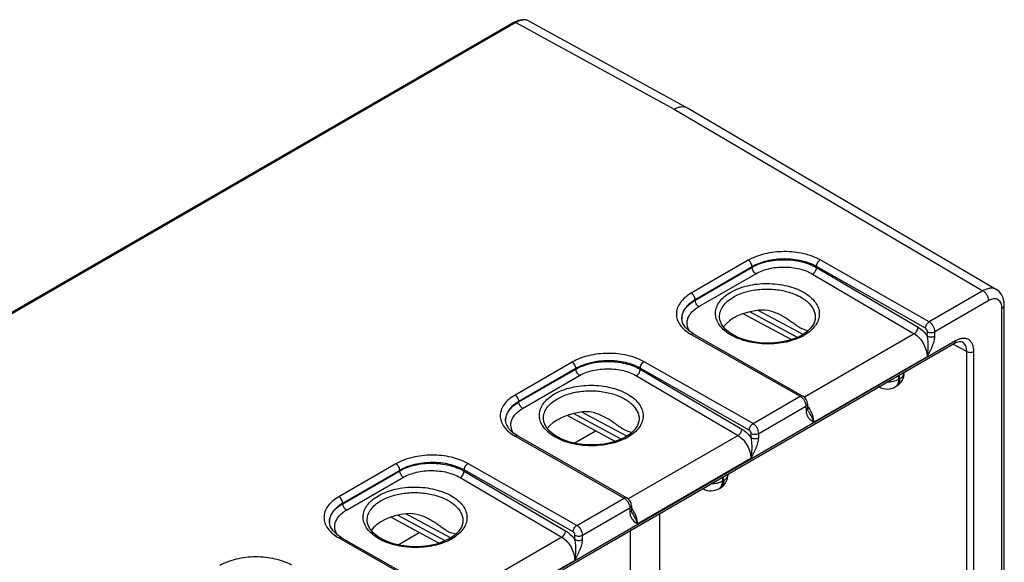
# Model space of a CAD drawing. Header units: inches. Extents: x 0 to 34, y 0 to 22.
# Tile 27 of 64: x 7.1 to 10.7, y 17.2 to 19.2. Entities that reach past the tile are written whole.
import ezdxf

# ---------------------------------------------------------------- set-up
doc = ezdxf.new("R2010")
doc.units = ezdxf.units.IN
doc.header["$LTSCALE"] = 1.87
doc.header["$MEASUREMENT"] = 0
doc.layers.get('0').update_dxf_attribs({"linetype": 'CONTINUOUS'})

msp = doc.modelspace()

# ---------------------------------------------------------------- linework, layer by layer
at = {"color": 7, "linetype": 'CONTINUOUS'}
for p, q in [((8.8999, 19.1946), (4.1016, 16.4241)), ((8.9073, 19.1939), (4.109, 16.4234)), ((8.9154, 19.2016), (8.8999, 19.1946)), ((8.9073, 19.1939), (9.4973, 18.8708)), ((8.9566, 19.1993), (9.5468, 18.8761)), ((9.4973, 18.8708), (10.6503, 18.1933)), ((9.5468, 18.8761), (9.5477, 18.8756)), ((9.5477, 18.8756), (10.7009, 18.1979)), ((9.7743, 18.3069), (9.5616, 18.1841)), ((10.4498, 18.0775), (10.0429, 18.3083)), ((9.7885, 18.2826), (9.5758, 18.1598)), ((9.5759, 18.1582), (9.7885, 18.281)), ((9.7885, 18.2826), (9.7885, 18.281)), ((10.0289, 18.284), (10.0289, 18.2799)), ((10.4358, 18.0532), (10.0289, 18.284)), ((10.0289, 18.2799), (10.408, 18.0572)), ((9.5899, 18.1341), (9.8025, 18.2569)), ((10.0146, 18.2558), (10.3937, 18.033)), ((10.6503, 18.1933), (10.4498, 18.0775)), ((9.5758, 18.1598), (9.5759, 18.1582)), ((10.6717, 18.1564), (10.4711, 18.0406)), ((9.9787, 18.0303), (9.8113, 18.1203)), ((10.7212, 15.4592), (10.7212, 18.1278)), ((10.73, 15.4715), (10.73, 18.1401)), ((9.5261, 18.0893), (9.5261, 18.0892)), ((9.5293, 18.0739), (9.5261, 18.0893)), ((9.6671, 18.0952), (9.6671, 18.0953)), ((9.935, 18.0109), (9.7556, 18.1074)), ((9.958, 18.0194), (9.7802, 18.115)), ((10.0245, 18.0933), (10.0245, 18.0932)), ((9.5615, 18.0303), (9.9683, 17.7995)), ((9.5715, 18.0313), (9.9783, 17.8005)), ((9.9931, 18.0399), (9.9752, 18.0279)), ((10.3937, 18.033), (9.9837, 17.7963)), ((10.4426, 18.0246), (10.4428, 18.0409)), ((10.4708, 18.0243), (10.4711, 18.0406)), ((7.9486, 16.4992), (10.5438, 17.9977)), ((10.5477, 18.0064), (7.9525, 16.508)), ((10.5897, 17.9667), (10.5381, 17.9944)), ((10.5438, 17.9977), (10.5524, 18.0019)), ((10.5729, 18.0027), (10.5729, 18.0027)), ((10.4416, 17.9469), (10.0193, 17.703)), ((10.5897, 15.499), (10.5897, 17.9667)), ((10.6163, 15.4991), (10.6163, 17.9668)), ((9.1167, 17.9272), (8.904, 17.8044)), ((9.1309, 17.9029), (8.9182, 17.7801)), ((8.9183, 17.7785), (9.1309, 17.9013)), ((9.1309, 17.9029), (9.1309, 17.9013)), ((9.3713, 17.9043), (9.3713, 17.9002)), ((9.7782, 17.6735), (9.3713, 17.9043)), ((9.3713, 17.9002), (9.7503, 17.6775)), ((9.7922, 17.6978), (9.3853, 17.9286)), ((8.9323, 17.7544), (9.1449, 17.8772)), ((9.357, 17.8761), (9.7361, 17.6533)), ((10.3353, 17.8773), (10.3353, 17.8621)), ((10.3353, 17.8621), (10.3392, 17.8644)), ((10.3392, 17.8644), (10.3392, 17.8796)), ((10.3568, 17.8889), (10.3568, 17.8897)), ((10.2644, 17.8338), (10.2621, 17.835)), ((10.3228, 17.8347), (10.3268, 17.8369)), ((9.7922, 17.6978), (9.9683, 17.7995)), ((8.9182, 17.7801), (8.9183, 17.7785)), ((9.8135, 17.6609), (9.9898, 17.7627)), ((9.9898, 17.7627), (9.9901, 17.7467)), ((9.9957, 17.7712), (9.9959, 17.7552)), ((9.0095, 17.7155), (9.0095, 17.7156)), ((9.2774, 17.6312), (9.098, 17.7277)), ((9.3004, 17.6397), (9.1226, 17.7353)), ((9.3211, 17.6506), (9.1536, 17.7406)), ((9.3669, 17.7136), (9.3669, 17.7135)), ((9.9988, 17.7434), (9.9988, 17.7434)), ((8.8684, 17.7096), (8.8684, 17.7095)), ((8.8717, 17.6942), (8.8684, 17.7096)), ((8.9039, 17.6506), (9.3107, 17.4198)), ((8.9139, 17.6516), (9.3207, 17.4208)), ((9.125, 17.6251), (9.204, 17.6707)), ((9.3355, 17.6603), (9.3176, 17.6482)), ((9.7361, 17.6533), (9.3261, 17.4166)), ((9.785, 17.6449), (9.7852, 17.6612)), ((9.8132, 17.6446), (9.8135, 17.6609)), ((9.784, 17.5672), (9.3617, 17.3233)), ((8.4591, 17.5475), (8.2464, 17.4247)), ((9.1346, 17.3181), (8.7277, 17.5489)), ((8.4733, 17.5232), (8.2606, 17.4004)), ((8.2607, 17.3988), (8.4733, 17.5216)), ((8.2747, 17.3747), (8.4873, 17.4975)), ((8.4733, 17.5232), (8.4733, 17.5216)), ((8.6994, 17.4964), (9.0785, 17.2736)), ((8.7137, 17.5246), (8.7137, 17.5205)), ((9.1206, 17.2938), (8.7137, 17.5246)), ((8.7137, 17.5205), (9.0927, 17.2978)), ((9.6777, 17.4976), (9.6777, 17.4824)), ((9.6816, 17.4847), (9.6816, 17.4999)), ((9.6992, 17.5092), (9.6992, 17.51)), ((9.6652, 17.455), (9.6692, 17.4572)), ((9.6777, 17.4824), (9.6816, 17.4847)), ((9.1346, 17.3181), (9.3107, 17.4198)), ((9.6068, 17.4541), (9.6045, 17.4553)), ((8.2606, 17.4004), (8.2607, 17.3988)), ((9.1559, 17.2812), (9.3322, 17.383)), ((9.3322, 17.383), (9.3325, 17.367)), ((9.3381, 17.3915), (9.3383, 17.3755)), ((8.6198, 17.2515), (8.4403, 17.348)), ((8.6428, 17.26), (8.465, 17.3556)), ((8.6635, 17.2709), (8.496, 17.3609)), ((9.3412, 17.3637), (9.3412, 17.3637)), ((9.4431, 17.3622), (9.4431, 16.161)), ((8.2108, 17.3299), (8.2108, 17.3298)), ((8.2141, 17.3145), (8.2108, 17.3299)), ((8.3519, 17.3358), (8.3519, 17.3359)), ((8.7092, 17.3339), (8.7092, 17.3339)), ((8.4674, 17.2454), (8.5463, 17.291)), ((8.6778, 17.2806), (8.66, 17.2685)), ((9.0785, 17.2736), (8.6685, 17.0369)), ((9.1273, 17.2652), (9.1276, 17.2815)), ((9.1556, 17.2649), (9.1559, 17.2812)), ((9.3338, 17.299), (9.3338, 16.1605)), ((8.2463, 17.2709), (8.6531, 17.0401)), ((8.2563, 17.2719), (8.6631, 17.0411)), ((9.1264, 17.1875), (8.704, 16.9436))]:
    msp.add_line(p, q, dxfattribs=at)
for points in [[(8.9566, 19.1993), (8.9448, 19.2037), (8.9307, 19.2047), (8.9154, 19.2016)], [(10.73, 18.1401), (10.7293, 18.1512), (10.7258, 18.1664), (10.7196, 18.1796), (10.7108, 18.1903), (10.7009, 18.1979)], [(9.9752, 18.0279), (9.955, 18.0179), (9.9263, 18.0079), (9.8945, 18.0011), (9.8608, 17.9978), (9.8265, 17.9982), (9.793, 18.0023), (9.7615, 18.0099), (9.7333, 18.0205), (9.7093, 18.0337), (9.6897, 18.0493), (9.6759, 18.0666), (9.6684, 18.0845), (9.6671, 18.0952)], [(10.0245, 18.0933), (10.0238, 18.0864), (10.0187, 18.0704), (10.0084, 18.0547), (9.9931, 18.0399)], [(9.5715, 18.0313), (9.5536, 18.0433), (9.5387, 18.058), (9.5293, 18.0739)], [(10.5524, 18.0019), (10.561, 18.0042), (10.568, 18.0043), (10.5729, 18.0027)], [(9.9957, 17.7712), (9.9943, 17.7798), (9.9907, 17.7881), (9.9851, 17.7953), (9.9783, 17.8005)], [(9.9988, 17.7434), (9.9984, 17.7441), (9.9966, 17.7491), (9.9959, 17.7552)], [(9.3176, 17.6482), (9.2974, 17.6382), (9.2687, 17.6282), (9.2369, 17.6214), (9.2032, 17.6181), (9.1689, 17.6185), (9.1353, 17.6226), (9.1038, 17.6302), (9.0757, 17.6408), (9.0516, 17.654), (9.0321, 17.6696), (9.0183, 17.6869), (9.0108, 17.7048), (9.0095, 17.7155)], [(9.3669, 17.7136), (9.3662, 17.7067), (9.3611, 17.6907), (9.3508, 17.6751), (9.3355, 17.6603)], [(8.9139, 17.6516), (8.896, 17.6637), (8.8811, 17.6783), (8.8717, 17.6942)], [(9.3381, 17.3915), (9.3367, 17.4001), (9.3331, 17.4084), (9.3275, 17.4156), (9.3207, 17.4208)], [(9.3412, 17.3637), (9.3408, 17.3644), (9.339, 17.3695), (9.3383, 17.3755)], [(8.2563, 17.2719), (8.2384, 17.284), (8.2235, 17.2987), (8.2141, 17.3145)], [(8.66, 17.2685), (8.6398, 17.2585), (8.6111, 17.2485), (8.5793, 17.2417), (8.5456, 17.2384), (8.5113, 17.2389), (8.4777, 17.2429), (8.4462, 17.2505), (8.418, 17.2611), (8.394, 17.2743), (8.3745, 17.2899), (8.3607, 17.3072), (8.3532, 17.3252), (8.3519, 17.3358)], [(8.7092, 17.3339), (8.7086, 17.327), (8.7035, 17.3111), (8.6932, 17.2954), (8.6778, 17.2806)]]:
    msp.add_lwpolyline(points, dxfattribs=at)
for centre, radius, start, end in [((8.9406, 19.1702), 0.0332, 61.2948, 61.8672), ((9.5837, 18.0884), 0.0576, 179.1699, 180.0093), ((9.8846, 18.1981), 0.1972, 296.1691, 298.0664), ((9.8897, 18.1885), 0.1863, 298.0658, 299.992), ((10.2968, 17.8889), 0.06, 300.0017, 359.9986), ((10.2739, 17.8514), 0.02, 235.0336, 241.7177), ((10.2928, 17.8866), 0.06, 241.7274, 300.0005), ((10.3127, 17.8523), 0.0203, 300.0541, 311.7862), ((9.9003, 17.69), 0.1205, 35.5373, 37.5171), ((9.8989, 17.689), 0.1222, 34.2647, 35.5389), ((8.9261, 17.7087), 0.0576, 179.1699, 180.0093), ((9.227, 17.8184), 0.1972, 296.1691, 298.0664), ((9.2321, 17.8088), 0.1863, 298.0658, 299.992), ((9.6392, 17.5092), 0.06, 300.0017, 359.9986), ((9.655, 17.4726), 0.0203, 300.0541, 311.7862), ((9.6163, 17.4717), 0.02, 235.0336, 241.7177), ((9.6352, 17.5069), 0.06, 241.7274, 300.0005), ((9.2426, 17.3103), 0.1205, 35.5373, 37.5171), ((9.2413, 17.3093), 0.1222, 34.2647, 35.5389), ((8.2685, 17.329), 0.0576, 179.1699, 180.0093), ((8.5693, 17.4387), 0.1972, 296.1691, 298.0664), ((8.5745, 17.4291), 0.1863, 298.0658, 299.992)]:
    msp.add_arc(centre, radius, start, end, dxfattribs=at)
for centre in [(9.8458, 18.0223), (9.1882, 17.6426), (8.5306, 17.2629)]:
    msp.add_ellipse(centre, major_axis=(0.1771, 0.0026), ratio=0.567225, start_param=8.024402, end_param=9.02755, dxfattribs=at)
for points, knots in [([(8.9073, 19.1939), (8.9061, 19.1946), (8.9037, 19.1956), (8.9009, 19.1952), (8.8999, 19.1946)], [0, 0, 0, 0, 0.550016, 1, 1, 1, 1]), ([(8.9563, 19.1995), (8.953, 19.2012), (8.9455, 19.2037), (8.9332, 19.2038), (8.9201, 19.2005), (8.9116, 19.1964), (8.9073, 19.1939)], [0, 0, 0, 0, 0.217758, 0.451386, 0.71077, 1, 1, 1, 1]), ([(9.4973, 18.8708), (9.5016, 18.8733), (9.5102, 18.8774), (9.5234, 18.8807), (9.5359, 18.8805), (9.5435, 18.8779), (9.5468, 18.8761)], [0, 0, 0, 0, 0.288532, 0.547551, 0.781371, 1, 1, 1, 1]), ([(10.0429, 18.3083), (10.0238, 18.3191), (9.9794, 18.3348), (9.9086, 18.342), (9.8377, 18.334), (9.7933, 18.3179), (9.7743, 18.3069)], [0, 0, 0, 0, 0.236672, 0.499461, 0.762542, 1, 1, 1, 1]), ([(9.7885, 18.2826), (9.7885, 18.2874), (9.7851, 18.2969), (9.7785, 18.3045), (9.7743, 18.3069)], [0, 0, 0, 0, 0.501694, 1, 1, 1, 1]), ([(10.0289, 18.284), (10.0118, 18.2937), (9.9721, 18.3078), (9.9087, 18.3142), (9.8452, 18.307), (9.8056, 18.2925), (9.7885, 18.2826)], [0, 0, 0, 0, 0.236669, 0.499399, 0.762453, 1, 1, 1, 1]), ([(9.7885, 18.281), (9.8056, 18.2908), (9.8453, 18.3051), (9.9088, 18.3117), (9.9722, 18.3045), (10.0119, 18.2899), (10.0289, 18.2799)], [0, 0, 0, 0, 0.236908, 0.499527, 0.7624, 1, 1, 1, 1]), ([(10.0289, 18.284), (10.0289, 18.2888), (10.0322, 18.2983), (10.0388, 18.3059), (10.0429, 18.3083)], [0, 0, 0, 0, 0.501683, 1, 1, 1, 1]), ([(9.8025, 18.2569), (9.7984, 18.2593), (9.7919, 18.2668), (9.7886, 18.2762), (9.7885, 18.281)], [0, 0, 0, 0, 0.499446, 1, 1, 1, 1]), ([(9.8025, 18.2569), (9.8176, 18.2656), (9.8526, 18.2782), (9.9086, 18.284), (9.9646, 18.2776), (9.9996, 18.2646), (10.0146, 18.2558)], [0, 0, 0, 0, 0.236936, 0.499465, 0.762282, 1, 1, 1, 1]), ([(10.0146, 18.2558), (10.0188, 18.2582), (10.0254, 18.2657), (10.0288, 18.2751), (10.0289, 18.2799)], [0, 0, 0, 0, 0.499442, 1, 1, 1, 1]), ([(9.7089, 18.188), (9.7283, 18.1992), (9.7735, 18.2156), (9.8459, 18.2231), (9.9182, 18.2148), (9.9728, 18.1946), (10.0068, 18.1709), (10.0252, 18.1512), (10.0369, 18.1295), (10.0409, 18.1066), (10.0368, 18.0837), (10.0252, 18.0621), (10.0068, 18.0427), (9.9913, 18.032), (9.9828, 18.0271)], [0, 0, 0, 0, 0.137725, 0.29037, 0.443262, 0.581592, 0.642225, 0.696572, 0.745533, 0.791273, 0.836932, 0.885672, 0.93971, 1, 1, 1, 1]), ([(9.7194, 18.1699), (9.7327, 18.1776), (9.7628, 18.19), (9.8119, 18.1995), (9.8638, 18.2006), (9.9143, 18.193), (9.9591, 18.1774), (9.9949, 18.1549), (10.0155, 18.1303), (10.0234, 18.1091), (10.0246, 18.0985), (10.0245, 18.0933)], [0, 0, 0, 0, 0.12849, 0.269913, 0.416975, 0.561292, 0.694972, 0.81231, 0.911926, 0.956801, 1, 1, 1, 1]), ([(10.7009, 18.1979), (10.6975, 18.1999), (10.6899, 18.2027), (10.6772, 18.2031), (10.6636, 18.1999), (10.6547, 18.1958), (10.6503, 18.1933)], [0, 0, 0, 0, 0.218283, 0.451626, 0.710692, 1, 1, 1, 1]), ([(10.6717, 18.1564), (10.6717, 18.1599), (10.6704, 18.1673), (10.6658, 18.1776), (10.6591, 18.1867), (10.6533, 18.1915), (10.6503, 18.1933)], [0, 0, 0, 0, 0.237505, 0.500548, 0.763292, 1, 1, 1, 1]), ([(9.5616, 18.1841), (9.5532, 18.1793), (9.5381, 18.1689), (9.5201, 18.15), (9.5086, 18.1291), (9.5046, 18.1069), (9.5086, 18.0848), (9.52, 18.064), (9.5381, 18.0453), (9.5532, 18.035), (9.5615, 18.0303)], [0, 0, 0, 0, 0.1456, 0.275666, 0.39237, 0.501041, 0.609522, 0.725719, 0.855108, 1, 1, 1, 1]), ([(9.5758, 18.1598), (9.5682, 18.1554), (9.5545, 18.146), (9.5381, 18.1287), (9.528, 18.1095), (9.5259, 18.0958), (9.5261, 18.0893)], [0, 0, 0, 0, 0.29122, 0.55063, 0.783032, 1, 1, 1, 1]), ([(9.5261, 18.0892), (9.5262, 18.0957), (9.5287, 18.1091), (9.539, 18.1278), (9.5551, 18.1447), (9.5685, 18.1539), (9.5759, 18.1582)], [0, 0, 0, 0, 0.218439, 0.452132, 0.711212, 1, 1, 1, 1]), ([(9.5758, 18.1598), (9.5758, 18.1646), (9.5724, 18.1741), (9.5658, 18.1817), (9.5616, 18.1841)], [0, 0, 0, 0, 0.501694, 1, 1, 1, 1]), ([(9.5899, 18.1341), (9.5858, 18.1365), (9.5793, 18.144), (9.576, 18.1534), (9.5759, 18.1582)], [0, 0, 0, 0, 0.499446, 1, 1, 1, 1]), ([(9.9715, 18.0211), (9.9514, 18.0112), (9.9059, 17.9973), (9.8346, 17.9924), (9.7648, 18.0027), (9.7129, 18.0237), (9.6812, 18.0477), (9.6643, 18.0672), (9.654, 18.0885), (9.651, 18.1109), (9.6556, 18.1331), (9.6673, 18.154), (9.6855, 18.1729), (9.7006, 18.1832), (9.7089, 18.188)], [0, 0, 0, 0, 0.141655, 0.295576, 0.447428, 0.583484, 0.642958, 0.696368, 0.744762, 0.790361, 0.836211, 0.885273, 0.939581, 1, 1, 1, 1]), ([(9.6671, 18.0953), (9.6669, 18.1023), (9.6692, 18.1168), (9.6799, 18.1371), (9.697, 18.1554), (9.7114, 18.1653), (9.7194, 18.1699)], [0, 0, 0, 0, 0.218898, 0.452109, 0.710847, 1, 1, 1, 1]), ([(10.7212, 18.1278), (10.7212, 18.1314), (10.7207, 18.1381), (10.7179, 18.1474), (10.7133, 18.1549), (10.7069, 18.1603), (10.6991, 18.1631), (10.6903, 18.1634), (10.6809, 18.1611), (10.6748, 18.1582), (10.6717, 18.1564)], [0, 0, 0, 0, 0.144896, 0.274512, 0.391095, 0.499979, 0.608867, 0.725464, 0.855094, 1, 1, 1, 1]), ([(9.5558, 18.0413), (9.5511, 18.0487), (9.5459, 18.0612), (9.5458, 18.0785), (9.55, 18.0958), (9.5641, 18.1166), (9.5805, 18.1287), (9.5899, 18.1341)], [0, 0, 0, 0, 0.234514, 0.346745, 0.460902, 0.709042, 1, 1, 1, 1]), ([(9.898, 18.1007), (9.8851, 18.1076), (9.8583, 18.1192), (9.8287, 18.1225), (9.8143, 18.1209)], [0, 0, 0, 0, 0.502344, 1, 1, 1, 1]), ([(10.7212, 18.1278), (10.7237, 18.1293), (10.728, 18.1325), (10.73, 18.1377), (10.73, 18.1401)], [0, 0, 0, 0, 0.550815, 1, 1, 1, 1]), ([(9.9976, 18.0442), (9.9912, 18.0459), (9.9805, 18.0486), (9.966, 18.0556), (9.9535, 18.0637), (9.9405, 18.0732), (9.9223, 18.0862), (9.908, 18.0954), (9.898, 18.1007)], [0, 0, 0, 0, 0.172071, 0.285419, 0.417021, 0.558861, 0.704712, 1, 1, 1, 1]), ([(10.3937, 18.033), (10.3978, 18.0354), (10.4044, 18.043), (10.4078, 18.0524), (10.408, 18.0572)], [0, 0, 0, 0, 0.499442, 1, 1, 1, 1]), ([(10.408, 18.0572), (10.4111, 18.0553), (10.4243, 18.0464), (10.4354, 18.0345), (10.4426, 18.0246)], [0, 0, 0, 0, 0.231863, 1, 1, 1, 1]), ([(10.4358, 18.0532), (10.4358, 18.058), (10.4391, 18.0675), (10.4457, 18.0751), (10.4498, 18.0775)], [0, 0, 0, 0, 0.501683, 1, 1, 1, 1]), ([(10.4428, 18.0409), (10.4428, 18.0433), (10.4412, 18.0482), (10.4379, 18.052), (10.4358, 18.0532)], [0, 0, 0, 0, 0.501694, 1, 1, 1, 1]), ([(10.4711, 18.0406), (10.4711, 18.0441), (10.4698, 18.0515), (10.4653, 18.0619), (10.4586, 18.071), (10.4529, 18.0758), (10.4498, 18.0775)], [0, 0, 0, 0, 0.237844, 0.500904, 0.763472, 1, 1, 1, 1]), ([(9.5715, 18.0313), (9.5702, 18.0321), (9.5665, 18.0326), (9.5632, 18.0313), (9.5615, 18.0303)], [0, 0, 0, 0, 0.450549, 1, 1, 1, 1]), ([(10.3937, 18.033), (10.4007, 18.0289), (10.4138, 18.0177), (10.429, 17.9964), (10.4391, 17.9722), (10.4418, 17.955), (10.4416, 17.9469)], [0, 0, 0, 0, 0.237012, 0.499142, 0.761736, 1, 1, 1, 1]), ([(10.4416, 17.9469), (10.4432, 17.9531), (10.4454, 17.9659), (10.4465, 17.9855), (10.4458, 18.0052), (10.4441, 18.0183), (10.4426, 18.0246)], [0, 0, 0, 0, 0.244834, 0.496388, 0.7504, 1, 1, 1, 1]), ([(10.4416, 17.9469), (10.4486, 17.9596), (10.4589, 17.9784), (10.4684, 18.0046), (10.4708, 18.0179), (10.4708, 18.0243)], [0, 0, 0, 0, 0.518376, 0.7695, 1, 1, 1, 1]), ([(10.4426, 18.0246), (10.4468, 18.0222), (10.4567, 18.0202), (10.4666, 18.022), (10.4708, 18.0243)], [0, 0, 0, 0, 0.501141, 1, 1, 1, 1]), ([(10.4428, 18.0409), (10.447, 18.0384), (10.4569, 18.0365), (10.4669, 18.0382), (10.4711, 18.0406)], [0, 0, 0, 0, 0.501142, 1, 1, 1, 1]), ([(10.6163, 17.9668), (10.6163, 17.9717), (10.6156, 17.9811), (10.6118, 17.9939), (10.6054, 18.0043), (10.5966, 18.0118), (10.5857, 18.0157), (10.5735, 18.016), (10.5605, 18.0129), (10.552, 18.0089), (10.5477, 18.0064)], [0, 0, 0, 0, 0.144852, 0.274473, 0.391079, 0.499987, 0.608898, 0.725509, 0.855139, 1, 1, 1, 1]), ([(10.5438, 17.9977), (10.5451, 17.9984), (10.5473, 18.0012), (10.5477, 18.0046), (10.5477, 18.0064)], [0, 0, 0, 0, 0.449187, 1, 1, 1, 1]), ([(10.5897, 17.9667), (10.5897, 17.9707), (10.5891, 17.9783), (10.5859, 17.9888), (10.5806, 17.9973), (10.5756, 18.0013), (10.5729, 18.0027)], [0, 0, 0, 0, 0.290139, 0.549089, 0.781834, 1, 1, 1, 1]), ([(9.3853, 17.9286), (9.3662, 17.9394), (9.3218, 17.9551), (9.2509, 17.9624), (9.1801, 17.9543), (9.1357, 17.9382), (9.1167, 17.9272)], [0, 0, 0, 0, 0.236672, 0.499461, 0.762542, 1, 1, 1, 1]), ([(10.5897, 17.9667), (10.5937, 17.9645), (10.603, 17.9627), (10.6124, 17.9645), (10.6163, 17.9668)], [0, 0, 0, 0, 0.501127, 1, 1, 1, 1]), ([(9.1309, 17.9029), (9.1309, 17.9077), (9.1275, 17.9172), (9.1208, 17.9248), (9.1167, 17.9272)], [0, 0, 0, 0, 0.501694, 1, 1, 1, 1]), ([(9.3713, 17.9043), (9.3542, 17.914), (9.3145, 17.9281), (9.2511, 17.9345), (9.1876, 17.9273), (9.148, 17.9128), (9.1309, 17.9029)], [0, 0, 0, 0, 0.236669, 0.499399, 0.762453, 1, 1, 1, 1]), ([(9.1309, 17.9013), (9.148, 17.9111), (9.1877, 17.9254), (9.2512, 17.932), (9.3146, 17.9248), (9.3543, 17.9102), (9.3713, 17.9002)], [0, 0, 0, 0, 0.236908, 0.499527, 0.7624, 1, 1, 1, 1]), ([(9.1449, 17.8772), (9.1408, 17.8796), (9.1343, 17.8871), (9.131, 17.8965), (9.1309, 17.9013)], [0, 0, 0, 0, 0.499446, 1, 1, 1, 1]), ([(9.1449, 17.8772), (9.16, 17.8859), (9.195, 17.8985), (9.251, 17.9043), (9.307, 17.8979), (9.342, 17.8849), (9.357, 17.8761)], [0, 0, 0, 0, 0.236936, 0.499465, 0.762282, 1, 1, 1, 1]), ([(9.357, 17.8761), (9.3612, 17.8785), (9.3678, 17.886), (9.3712, 17.8954), (9.3713, 17.9002)], [0, 0, 0, 0, 0.499442, 1, 1, 1, 1]), ([(9.3713, 17.9043), (9.3713, 17.9091), (9.3746, 17.9186), (9.3812, 17.9262), (9.3853, 17.9286)], [0, 0, 0, 0, 0.501683, 1, 1, 1, 1]), ([(10.3353, 17.8621), (10.3291, 17.8586), (10.3147, 17.8534), (10.2996, 17.8519), (10.2918, 17.852)], [0, 0, 0, 0, 0.474452, 1, 1, 1, 1]), ([(10.3392, 17.8644), (10.3392, 17.8614), (10.3387, 17.8556), (10.3364, 17.8476), (10.3325, 17.8412), (10.3288, 17.8381), (10.3268, 17.8369)], [0, 0, 0, 0, 0.289772, 0.549059, 0.782222, 1, 1, 1, 1]), ([(10.3353, 17.8621), (10.3353, 17.8604), (10.335, 17.854), (10.3334, 17.8476), (10.3312, 17.8435)], [0, 0, 0, 0, 0.274665, 1, 1, 1, 1]), ([(10.3392, 17.8644), (10.3418, 17.8659), (10.3466, 17.8692), (10.3523, 17.8752), (10.3559, 17.8818), (10.3568, 17.8866), (10.3568, 17.8889)], [0, 0, 0, 0, 0.28977, 0.549056, 0.782219, 1, 1, 1, 1]), ([(9.0513, 17.8083), (9.0707, 17.8196), (9.1159, 17.8359), (9.1883, 17.8434), (9.2606, 17.8351), (9.3152, 17.8149), (9.3492, 17.7912), (9.3676, 17.7715), (9.3792, 17.7498), (9.3833, 17.7269), (9.3792, 17.704), (9.3676, 17.6824), (9.3492, 17.663), (9.3337, 17.6523), (9.3252, 17.6474)], [0, 0, 0, 0, 0.137725, 0.29037, 0.443262, 0.581592, 0.642225, 0.696572, 0.745533, 0.791273, 0.836932, 0.885672, 0.93971, 1, 1, 1, 1]), ([(10.3312, 17.8435), (10.3308, 17.8428), (10.3294, 17.8405), (10.3277, 17.8384), (10.3262, 17.8371)], [0, 0, 0, 0, 0.259307, 1, 1, 1, 1]), ([(8.904, 17.8044), (8.8956, 17.7996), (8.8805, 17.7892), (8.8624, 17.7703), (8.851, 17.7494), (8.847, 17.7272), (8.851, 17.7051), (8.8624, 17.6843), (8.8805, 17.6656), (8.8956, 17.6553), (8.9039, 17.6506)], [0, 0, 0, 0, 0.1456, 0.275666, 0.39237, 0.501041, 0.609522, 0.725719, 0.855108, 1, 1, 1, 1]), ([(8.9182, 17.7801), (8.9182, 17.7849), (8.9148, 17.7944), (8.9081, 17.802), (8.904, 17.8044)], [0, 0, 0, 0, 0.501694, 1, 1, 1, 1]), ([(9.3139, 17.6414), (9.2938, 17.6315), (9.2483, 17.6176), (9.177, 17.6127), (9.1071, 17.623), (9.0553, 17.6441), (9.0236, 17.668), (9.0067, 17.6875), (8.9964, 17.7088), (8.9933, 17.7312), (8.9979, 17.7534), (9.0097, 17.7743), (9.0279, 17.7932), (9.043, 17.8035), (9.0513, 17.8083)], [0, 0, 0, 0, 0.141655, 0.295576, 0.447428, 0.583484, 0.642958, 0.696368, 0.744762, 0.790361, 0.836211, 0.885273, 0.939581, 1, 1, 1, 1]), ([(9.0095, 17.7156), (9.0093, 17.7226), (9.0116, 17.7371), (9.0223, 17.7574), (9.0394, 17.7757), (9.0538, 17.7856), (9.0618, 17.7902)], [0, 0, 0, 0, 0.218898, 0.452109, 0.710847, 1, 1, 1, 1]), ([(9.0618, 17.7902), (9.0751, 17.7979), (9.1052, 17.8103), (9.1543, 17.8199), (9.2062, 17.8209), (9.2566, 17.8133), (9.3015, 17.7977), (9.3373, 17.7752), (9.3579, 17.7506), (9.3658, 17.7294), (9.367, 17.7188), (9.3669, 17.7136)], [0, 0, 0, 0, 0.12849, 0.269913, 0.416975, 0.561292, 0.694972, 0.81231, 0.911926, 0.956801, 1, 1, 1, 1]), ([(9.9783, 17.8005), (9.9769, 17.8012), (9.9732, 17.8018), (9.9699, 17.8004), (9.9683, 17.7995)], [0, 0, 0, 0, 0.450552, 1, 1, 1, 1]), ([(9.9683, 17.7995), (9.9713, 17.7978), (9.9771, 17.793), (9.9838, 17.7839), (9.9884, 17.7736), (9.9898, 17.7662), (9.9898, 17.7627)], [0, 0, 0, 0, 0.236876, 0.49981, 0.762848, 1, 1, 1, 1]), ([(8.9182, 17.7801), (8.9106, 17.7757), (8.8968, 17.7663), (8.8805, 17.749), (8.8703, 17.7298), (8.8683, 17.7161), (8.8684, 17.7096)], [0, 0, 0, 0, 0.29122, 0.55063, 0.783032, 1, 1, 1, 1]), ([(8.8685, 17.7095), (8.8686, 17.716), (8.8711, 17.7294), (8.8814, 17.7481), (8.8975, 17.765), (8.9109, 17.7742), (8.9183, 17.7785)], [0, 0, 0, 0, 0.218439, 0.452132, 0.711212, 1, 1, 1, 1]), ([(8.8982, 17.6617), (8.8935, 17.669), (8.8883, 17.6815), (8.8882, 17.6988), (8.8924, 17.7161), (8.9065, 17.7369), (8.9229, 17.749), (8.9323, 17.7544)], [0, 0, 0, 0, 0.234514, 0.346745, 0.460902, 0.709042, 1, 1, 1, 1]), ([(8.9323, 17.7544), (8.9282, 17.7568), (8.9216, 17.7643), (8.9183, 17.7737), (8.9183, 17.7785)], [0, 0, 0, 0, 0.499446, 1, 1, 1, 1]), ([(9.9957, 17.7712), (9.9957, 17.7696), (9.9944, 17.766), (9.9915, 17.7637), (9.9898, 17.7627)], [0, 0, 0, 0, 0.450437, 1, 1, 1, 1]), ([(9.9959, 17.7552), (9.9959, 17.7547), (9.9958, 17.7527), (9.9947, 17.7509), (9.9937, 17.7497)], [0, 0, 0, 0, 0.237384, 1, 1, 1, 1]), ([(10.0193, 17.703), (10.0191, 17.7123), (10.0148, 17.7317), (10.0057, 17.7493), (9.9999, 17.7578)], [0, 0, 0, 0, 0.473369, 1, 1, 1, 1]), ([(9.2404, 17.721), (9.2275, 17.7279), (9.2007, 17.7395), (9.171, 17.7428), (9.1567, 17.7412)], [0, 0, 0, 0, 0.502344, 1, 1, 1, 1]), ([(9.3399, 17.6645), (9.3335, 17.6662), (9.3229, 17.6689), (9.3084, 17.6759), (9.2959, 17.684), (9.2829, 17.6935), (9.2647, 17.7065), (9.2503, 17.7157), (9.2404, 17.721)], [0, 0, 0, 0, 0.172071, 0.285419, 0.417021, 0.558861, 0.704712, 1, 1, 1, 1]), ([(9.9937, 17.7497), (9.9935, 17.7494), (9.9924, 17.7483), (9.9911, 17.7473), (9.9901, 17.7467)], [0, 0, 0, 0, 0.234925, 1, 1, 1, 1]), ([(9.9901, 17.7467), (9.9901, 17.7414), (9.9918, 17.7314), (10.0012, 17.7153), (10.0123, 17.7077), (10.0193, 17.703)], [0, 0, 0, 0, 0.290672, 0.540099, 1, 1, 1, 1]), ([(9.9988, 17.7434), (10.0027, 17.7364), (10.0105, 17.7234), (10.0169, 17.7097), (10.0193, 17.703)], [0, 0, 0, 0, 0.531956, 1, 1, 1, 1]), ([(9.7361, 17.6533), (9.7402, 17.6557), (9.7468, 17.6633), (9.7502, 17.6727), (9.7503, 17.6775)], [0, 0, 0, 0, 0.499442, 1, 1, 1, 1]), ([(9.7503, 17.6775), (9.7535, 17.6756), (9.7667, 17.6667), (9.7778, 17.6548), (9.785, 17.6449)], [0, 0, 0, 0, 0.231863, 1, 1, 1, 1]), ([(9.7782, 17.6735), (9.7782, 17.6783), (9.7815, 17.6878), (9.7881, 17.6954), (9.7922, 17.6978)], [0, 0, 0, 0, 0.501683, 1, 1, 1, 1]), ([(9.8135, 17.6609), (9.8135, 17.6644), (9.8122, 17.6718), (9.8077, 17.6822), (9.801, 17.6913), (9.7952, 17.6961), (9.7922, 17.6978)], [0, 0, 0, 0, 0.237856, 0.500921, 0.763485, 1, 1, 1, 1]), ([(8.9139, 17.6516), (8.9126, 17.6524), (8.9089, 17.6529), (8.9056, 17.6516), (8.9039, 17.6506)], [0, 0, 0, 0, 0.450549, 1, 1, 1, 1]), ([(9.7361, 17.6533), (9.743, 17.6492), (9.7562, 17.638), (9.7713, 17.6167), (9.7815, 17.5925), (9.7842, 17.5753), (9.784, 17.5672)], [0, 0, 0, 0, 0.237012, 0.499142, 0.761736, 1, 1, 1, 1]), ([(9.7852, 17.6612), (9.7852, 17.6636), (9.7836, 17.6685), (9.7803, 17.6723), (9.7782, 17.6735)], [0, 0, 0, 0, 0.501693, 1, 1, 1, 1]), ([(9.784, 17.5672), (9.7856, 17.5734), (9.7878, 17.5862), (9.7889, 17.6058), (9.7882, 17.6255), (9.7865, 17.6386), (9.785, 17.6449)], [0, 0, 0, 0, 0.244834, 0.496388, 0.7504, 1, 1, 1, 1]), ([(9.784, 17.5672), (9.791, 17.5799), (9.8013, 17.5987), (9.8108, 17.6249), (9.8131, 17.6382), (9.8132, 17.6446)], [0, 0, 0, 0, 0.518376, 0.7695, 1, 1, 1, 1]), ([(9.785, 17.6449), (9.7892, 17.6425), (9.7991, 17.6405), (9.809, 17.6423), (9.8132, 17.6446)], [0, 0, 0, 0, 0.501141, 1, 1, 1, 1]), ([(9.7852, 17.6612), (9.7894, 17.6587), (9.7993, 17.6568), (9.8093, 17.6585), (9.8135, 17.6609)], [0, 0, 0, 0, 0.501142, 1, 1, 1, 1]), ([(8.7277, 17.5489), (8.7086, 17.5597), (8.6642, 17.5754), (8.5933, 17.5827), (8.5225, 17.5747), (8.4781, 17.5585), (8.4591, 17.5475)], [0, 0, 0, 0, 0.236672, 0.499461, 0.762542, 1, 1, 1, 1]), ([(8.4733, 17.5232), (8.4732, 17.5281), (8.4699, 17.5375), (8.4632, 17.5451), (8.4591, 17.5475)], [0, 0, 0, 0, 0.501694, 1, 1, 1, 1]), ([(8.7137, 17.5246), (8.6966, 17.5343), (8.6569, 17.5484), (8.5935, 17.5548), (8.53, 17.5476), (8.4904, 17.5331), (8.4733, 17.5232)], [0, 0, 0, 0, 0.236669, 0.499399, 0.762453, 1, 1, 1, 1]), ([(8.4733, 17.5216), (8.4904, 17.5314), (8.5301, 17.5457), (8.5935, 17.5523), (8.657, 17.5451), (8.6966, 17.5305), (8.7137, 17.5205)], [0, 0, 0, 0, 0.236908, 0.499527, 0.7624, 1, 1, 1, 1]), ([(8.7137, 17.5246), (8.7137, 17.5294), (8.717, 17.5389), (8.7236, 17.5465), (8.7277, 17.5489)], [0, 0, 0, 0, 0.501683, 1, 1, 1, 1]), ([(8.4873, 17.4975), (8.4832, 17.4999), (8.4767, 17.5074), (8.4734, 17.5168), (8.4733, 17.5216)], [0, 0, 0, 0, 0.499446, 1, 1, 1, 1]), ([(8.4873, 17.4975), (8.5024, 17.5062), (8.5374, 17.5188), (8.5934, 17.5246), (8.6494, 17.5182), (8.6844, 17.5052), (8.6994, 17.4964)], [0, 0, 0, 0, 0.236936, 0.499465, 0.762282, 1, 1, 1, 1]), ([(8.6994, 17.4964), (8.7036, 17.4988), (8.7102, 17.5063), (8.7136, 17.5157), (8.7137, 17.5205)], [0, 0, 0, 0, 0.499442, 1, 1, 1, 1]), ([(9.6816, 17.4847), (9.6842, 17.4862), (9.689, 17.4895), (9.6947, 17.4955), (9.6983, 17.5022), (9.6992, 17.5069), (9.6992, 17.5092)], [0, 0, 0, 0, 0.28977, 0.549056, 0.782219, 1, 1, 1, 1]), ([(8.3937, 17.4286), (8.4131, 17.4399), (8.4583, 17.4562), (8.5306, 17.4637), (8.603, 17.4554), (8.6576, 17.4352), (8.6916, 17.4115), (8.71, 17.3918), (8.7216, 17.3701), (8.7257, 17.3472), (8.7216, 17.3243), (8.71, 17.3027), (8.6915, 17.2833), (8.6761, 17.2726), (8.6676, 17.2677)], [0, 0, 0, 0, 0.137725, 0.29037, 0.443262, 0.581592, 0.642225, 0.696572, 0.745533, 0.791273, 0.836932, 0.885672, 0.93971, 1, 1, 1, 1]), ([(9.6777, 17.4824), (9.6715, 17.4789), (9.6571, 17.4737), (9.642, 17.4722), (9.6341, 17.4723)], [0, 0, 0, 0, 0.474452, 1, 1, 1, 1]), ([(9.6735, 17.4638), (9.6732, 17.4632), (9.6718, 17.4608), (9.6701, 17.4587), (9.6686, 17.4574)], [0, 0, 0, 0, 0.259307, 1, 1, 1, 1]), ([(9.6816, 17.4847), (9.6816, 17.4817), (9.6811, 17.4759), (9.6788, 17.4679), (9.6748, 17.4615), (9.6711, 17.4584), (9.6692, 17.4572)], [0, 0, 0, 0, 0.289772, 0.549059, 0.782222, 1, 1, 1, 1]), ([(9.6777, 17.4824), (9.6777, 17.4807), (9.6774, 17.4743), (9.6757, 17.4679), (9.6735, 17.4638)], [0, 0, 0, 0, 0.274665, 1, 1, 1, 1]), ([(8.2464, 17.4247), (8.238, 17.4199), (8.2229, 17.4095), (8.2048, 17.3906), (8.1934, 17.3697), (8.1894, 17.3475), (8.1934, 17.3254), (8.2048, 17.3046), (8.2229, 17.2859), (8.238, 17.2756), (8.2463, 17.2709)], [0, 0, 0, 0, 0.1456, 0.275666, 0.39237, 0.501041, 0.609522, 0.725719, 0.855108, 1, 1, 1, 1]), ([(8.2606, 17.4004), (8.2605, 17.4052), (8.2572, 17.4147), (8.2505, 17.4223), (8.2464, 17.4247)], [0, 0, 0, 0, 0.501694, 1, 1, 1, 1]), ([(8.6563, 17.2617), (8.6362, 17.2518), (8.5907, 17.2379), (8.5194, 17.233), (8.4495, 17.2433), (8.3977, 17.2644), (8.366, 17.2883), (8.3491, 17.3078), (8.3388, 17.3291), (8.3357, 17.3515), (8.3403, 17.3737), (8.3521, 17.3946), (8.3703, 17.4135), (8.3854, 17.4239), (8.3937, 17.4286)], [0, 0, 0, 0, 0.141655, 0.295576, 0.447428, 0.583484, 0.642958, 0.696368, 0.744762, 0.790361, 0.836211, 0.885273, 0.939581, 1, 1, 1, 1]), ([(8.4042, 17.4105), (8.4175, 17.4182), (8.4476, 17.4306), (8.4967, 17.4402), (8.5486, 17.4412), (8.599, 17.4336), (8.6439, 17.418), (8.6797, 17.3955), (8.7003, 17.3709), (8.7082, 17.3497), (8.7094, 17.3391), (8.7092, 17.3339)], [0, 0, 0, 0, 0.12849, 0.269913, 0.416975, 0.561292, 0.694972, 0.81231, 0.911926, 0.956801, 1, 1, 1, 1]), ([(9.3207, 17.4208), (9.3193, 17.4215), (9.3156, 17.4221), (9.3123, 17.4207), (9.3107, 17.4198)], [0, 0, 0, 0, 0.450552, 1, 1, 1, 1]), ([(9.3107, 17.4198), (9.3137, 17.4181), (9.3195, 17.4133), (9.3262, 17.4042), (9.3308, 17.3939), (9.3322, 17.3865), (9.3322, 17.383)], [0, 0, 0, 0, 0.236876, 0.49981, 0.762848, 1, 1, 1, 1]), ([(8.2606, 17.4004), (8.253, 17.396), (8.2392, 17.3866), (8.2229, 17.3693), (8.2127, 17.3501), (8.2106, 17.3364), (8.2108, 17.3299)], [0, 0, 0, 0, 0.29122, 0.55063, 0.783032, 1, 1, 1, 1]), ([(8.2109, 17.3299), (8.211, 17.3363), (8.2135, 17.3497), (8.2238, 17.3684), (8.2399, 17.3853), (8.2533, 17.3945), (8.2607, 17.3988)], [0, 0, 0, 0, 0.218439, 0.452132, 0.711212, 1, 1, 1, 1]), ([(8.2747, 17.3747), (8.2706, 17.3771), (8.264, 17.3846), (8.2607, 17.394), (8.2607, 17.3988)], [0, 0, 0, 0, 0.499446, 1, 1, 1, 1]), ([(8.3519, 17.3359), (8.3517, 17.3429), (8.354, 17.3574), (8.3647, 17.3777), (8.3818, 17.396), (8.3962, 17.4059), (8.4042, 17.4105)], [0, 0, 0, 0, 0.218898, 0.452109, 0.710847, 1, 1, 1, 1]), ([(9.3381, 17.3915), (9.3381, 17.3899), (9.3368, 17.3863), (9.3339, 17.384), (9.3322, 17.383)], [0, 0, 0, 0, 0.450437, 1, 1, 1, 1]), ([(8.2406, 17.282), (8.2358, 17.2893), (8.2307, 17.3018), (8.2306, 17.3191), (8.2348, 17.3365), (8.2489, 17.3572), (8.2653, 17.3693), (8.2747, 17.3747)], [0, 0, 0, 0, 0.234514, 0.346745, 0.460902, 0.709042, 1, 1, 1, 1]), ([(8.5827, 17.3413), (8.5699, 17.3482), (8.5431, 17.3598), (8.5134, 17.3631), (8.4991, 17.3615)], [0, 0, 0, 0, 0.502344, 1, 1, 1, 1]), ([(9.3361, 17.37), (9.3359, 17.3697), (9.3348, 17.3686), (9.3335, 17.3676), (9.3325, 17.367)], [0, 0, 0, 0, 0.234925, 1, 1, 1, 1]), ([(9.3325, 17.367), (9.3325, 17.3617), (9.3342, 17.3517), (9.3436, 17.3356), (9.3547, 17.328), (9.3617, 17.3233)], [0, 0, 0, 0, 0.290672, 0.540099, 1, 1, 1, 1]), ([(9.3383, 17.3755), (9.3383, 17.375), (9.3381, 17.373), (9.3371, 17.3712), (9.3361, 17.37)], [0, 0, 0, 0, 0.237384, 1, 1, 1, 1]), ([(9.3412, 17.3637), (9.3451, 17.3567), (9.3529, 17.3437), (9.3593, 17.33), (9.3617, 17.3233)], [0, 0, 0, 0, 0.531956, 1, 1, 1, 1]), ([(9.3617, 17.3233), (9.3615, 17.3326), (9.3571, 17.352), (9.3481, 17.3696), (9.3423, 17.3781)], [0, 0, 0, 0, 0.473369, 1, 1, 1, 1]), ([(8.6823, 17.2848), (8.6759, 17.2865), (8.6652, 17.2892), (8.6508, 17.2962), (8.6383, 17.3043), (8.6253, 17.3138), (8.6071, 17.3268), (8.5927, 17.336), (8.5827, 17.3413)], [0, 0, 0, 0, 0.172071, 0.285419, 0.417021, 0.558861, 0.704712, 1, 1, 1, 1]), ([(9.1206, 17.2938), (9.1206, 17.2986), (9.1239, 17.3081), (9.1305, 17.3157), (9.1346, 17.3181)], [0, 0, 0, 0, 0.501683, 1, 1, 1, 1]), ([(9.1559, 17.2812), (9.1559, 17.2847), (9.1546, 17.2921), (9.1501, 17.3025), (9.1434, 17.3116), (9.1376, 17.3164), (9.1346, 17.3181)], [0, 0, 0, 0, 0.237856, 0.500921, 0.763485, 1, 1, 1, 1]), ([(8.2563, 17.2719), (8.2549, 17.2727), (8.2513, 17.2732), (8.248, 17.2719), (8.2463, 17.2709)], [0, 0, 0, 0, 0.450549, 1, 1, 1, 1]), ([(9.0785, 17.2736), (9.0826, 17.276), (9.0892, 17.2836), (9.0926, 17.293), (9.0927, 17.2978)], [0, 0, 0, 0, 0.499442, 1, 1, 1, 1]), ([(9.0785, 17.2736), (9.0854, 17.2696), (9.0986, 17.2583), (9.1137, 17.237), (9.1239, 17.2128), (9.1266, 17.1956), (9.1264, 17.1875)], [0, 0, 0, 0, 0.237012, 0.499142, 0.761736, 1, 1, 1, 1]), ([(9.0927, 17.2978), (9.0959, 17.2959), (9.1091, 17.287), (9.1201, 17.2751), (9.1273, 17.2652)], [0, 0, 0, 0, 0.231863, 1, 1, 1, 1]), ([(9.1276, 17.2815), (9.1276, 17.2839), (9.126, 17.2888), (9.1227, 17.2926), (9.1206, 17.2938)], [0, 0, 0, 0, 0.501693, 1, 1, 1, 1]), ([(9.1276, 17.2815), (9.1318, 17.279), (9.1417, 17.2771), (9.1517, 17.2788), (9.1559, 17.2812)], [0, 0, 0, 0, 0.501142, 1, 1, 1, 1]), ([(9.1264, 17.1875), (9.128, 17.1937), (9.1302, 17.2065), (9.1313, 17.2261), (9.1306, 17.2458), (9.1289, 17.2589), (9.1273, 17.2652)], [0, 0, 0, 0, 0.244834, 0.496388, 0.7504, 1, 1, 1, 1]), ([(9.1264, 17.1875), (9.1334, 17.2002), (9.1437, 17.219), (9.1532, 17.2452), (9.1555, 17.2585), (9.1556, 17.2649)], [0, 0, 0, 0, 0.518376, 0.7695, 1, 1, 1, 1]), ([(9.1273, 17.2652), (9.1316, 17.2628), (9.1415, 17.2608), (9.1514, 17.2626), (9.1556, 17.2649)], [0, 0, 0, 0, 0.501141, 1, 1, 1, 1]), ([(8.0701, 17.1692), (8.051, 17.18), (8.0066, 17.1957), (7.9357, 17.203), (7.8648, 17.195), (7.8205, 17.1788), (7.8014, 17.1678)], [0, 0, 0, 0, 0.236672, 0.499461, 0.762542, 1, 1, 1, 1])]:
    msp.add_open_spline(points, degree=3, knots=knots, dxfattribs=at)

doc.saveas('drawing.dxf')
